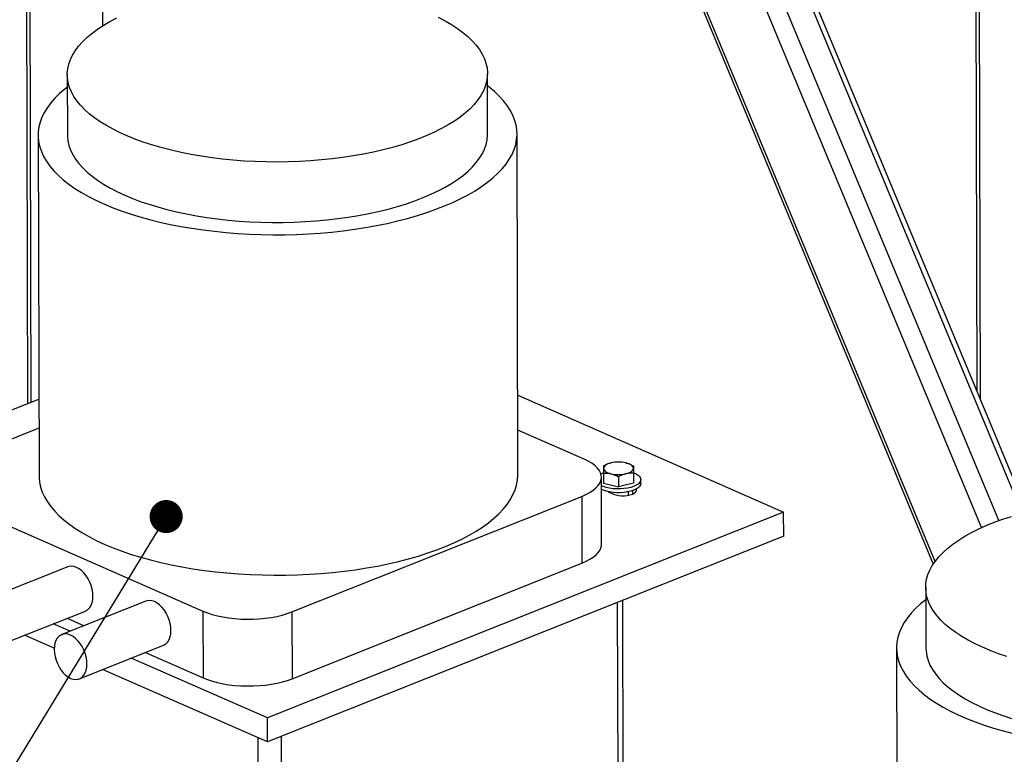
# Model space of a CAD drawing. Header units: millimetres. Extents: x 5 to 589, y 5 to 415.
# Tile 56 of 95: x 492 to 521, y 182 to 204. Entities that reach past the tile are written whole.
import ezdxf

# ---------------------------------------------------------------- set-up
doc = ezdxf.new("R2010")
doc.units = ezdxf.units.MM
doc.layers.add('NOTES', color=6, linetype='Continuous')
doc.layers.add('TRAIT-FORT', color=4, linetype='Continuous', lineweight=25)
doc.dimstyles.new('SLDDIMSTYLE7', dxfattribs={"dimtxt": 0.18, "dimasz": 1, "dimexe": 0, "dimexo": 0.0625, "dimgap": 0, "dimtad": 0, "dimtih": 1, "dimtoh": 1, "dimdec": 0, "dimrnd": 1e-09, "dimzin": 0, "dimdsep": 46, "dimtxsty": 'Standard', "dimblk1": 'DOT', "dimblk2": 'DOT', "dimsah": 1, "dimcen": 0.09, "dimadec": 0, "dimazin": 0, "dimtfac": 1, "dimtdec": 0, "dimtofl": 0, "dimtmove": 0, "dimatfit": 3, "dimldrblk": 'DOT', "dimfxl": 0, "dimfrac": 2, "dimtolj": 1, "dimtzin": 0, "dimarcsym": 0})

# ---------------------------------------------------------------- blocks, each defined once
blk = doc.blocks.new('_Dot')
at = {"color": 0, "linetype": 'ByBlock', "lineweight": -2}
blk.add_line((-0.5, 0), (-1, 0), dxfattribs=at)
at = {"color": 0, "linetype": 'ByBlock', "const_width": 0.5}
blk.add_lwpolyline([(-0.25, 0, 1), (0.25, 0, 1)], format="xyb", close=True, dxfattribs=at)

msp = doc.modelspace()

# ---------------------------------------------------------------- linework, layer by layer
at = {"layer": 'TRAIT-FORT', "color": 4, "linetype": 'Continuous', "lineweight": 25}
for p, q in [((494.1057, 203.7317), (494.084, 211.5632)), ((509.4883, 210.8322), (519.2012, 187.4549)), ((519.2605, 187.5401), (509.6041, 210.7813)), ((491.7789, 210.6444), (491.8298, 192.3083)), ((491.939, 192.3518), (491.8881, 210.6879)), ((520.6616, 188.5595), (511.836, 209.8012)), ((521.1825, 188.7711), (512.5807, 209.4742)), ((521.8934, 188.9946), (513.5638, 209.0425)), ((522.0402, 189.0332), (513.763, 208.955)), ((520.4818, 207.1718), (520.522, 192.6873)), ((520.6321, 192.4224), (520.5913, 207.1237)), ((493.029, 202.2465), (493.034, 200.4216)), ((505.734, 200.4568), (505.7289, 202.2818)), ((492.1451, 200.4191), (492.1736, 190.1292)), ((506.6515, 190.1694), (506.623, 200.4593)), ((484.2876, 189.3019), (492.1672, 192.4428)), ((506.6449, 192.5584), (514.6821, 189.029)), ((492.1697, 191.5614), (489.5564, 190.5198)), ((508.6506, 190.6301), (506.6478, 191.5096)), ((509.2382, 190.2049), (509.239, 189.9008)), ((510.1382, 190.206), (510.139, 189.9019)), ((510.1395, 190.4233), (510.1404, 190.1192)), ((509.1783, 188.0655), (509.1727, 190.0842)), ((509.239, 189.9008), (509.6883, 189.7927)), ((509.6875, 190.0968), (509.6883, 189.7927)), ((510.139, 189.9019), (509.6883, 189.7927)), ((510.1404, 190.1192), (510.139, 189.9019)), ((510.365, 189.8984), (510.3647, 190.0119)), ((509.3791, 189.6452), (509.5427, 189.5733)), ((509.3907, 189.6428), (509.3907, 189.6401)), ((509.991, 189.5357), (509.9907, 189.6444)), ((510.1241, 189.5749), (510.1238, 189.6812)), ((489.4838, 189.3932), (497.127, 186.0368)), ((499.8201, 186.0127), (508.578, 189.5035)), ((508.578, 189.5035), (508.5836, 187.4848)), ((514.6821, 189.029), (499.0754, 182.8082)), ((514.6841, 188.3024), (514.6821, 189.029)), ((514.6841, 188.3024), (499.0774, 182.0815)), ((493.0421, 187.3733), (490.5015, 186.3606)), ((499.8257, 183.9939), (508.5836, 187.4848)), ((518.9761, 186.7504), (518.9812, 184.9255)), ((495.4015, 186.3372), (492.8609, 185.3245)), ((509.8771, 165.3313), (509.8187, 186.363)), ((491.0337, 185.0253), (493.5743, 186.038)), ((497.127, 186.0368), (497.1326, 184.0181)), ((499.8201, 186.0127), (499.8257, 183.9939)), ((509.7179, 166.2969), (509.6624, 186.3007)), ((493.0283, 185.8204), (493.5406, 185.5954)), ((493.1147, 185.4257), (492.6025, 185.6506)), ((492.6334, 184.9113), (491.7361, 185.3053)), ((493.3931, 183.9893), (495.9337, 185.002)), ((518.0922, 184.923), (518.1208, 174.6331)), ((499.0754, 182.8082), (494.9618, 184.6146)), ((495.3877, 184.7843), (497.1326, 184.0181)), ((499.0774, 182.0815), (494.0955, 184.2692)), ((499.0774, 182.0815), (499.0754, 182.8082)), ((498.8581, 158.8219), (498.7932, 182.2063)), ((499.5649, 158.8155), (499.4999, 182.2499))]:
    msp.add_line(p, q, dxfattribs=at)
at = {"layer": 'TRAIT-FORT', "color": 4, "linetype": 'Continuous', "lineweight": 25, "flags": 128}
for points in [[(504.2376, 203.9853), (504.4466, 203.8761), (504.6415, 203.7625), (504.8217, 203.6447), (504.9867, 203.523), (505.1362, 203.3978), (505.2695, 203.2695), (505.3865, 203.1383), (505.4867, 203.0048), (505.5698, 202.8691), (505.6358, 202.7318), (505.6842, 202.5932), (505.7151, 202.4536), (505.7284, 202.3135), (505.7239, 202.1733), (505.7018, 202.0334), (505.6621, 201.894), (505.6048, 201.7558), (505.5302, 201.6189), (505.4384, 201.4838), (505.3297, 201.3509), (505.2045, 201.2206), (505.063, 201.0931), (504.9057, 200.9689), (504.733, 200.8484), (504.5453, 200.7318), (504.3433, 200.6194), (504.1274, 200.5116), (503.8983, 200.4088), (503.6566, 200.311), (503.4029, 200.2188), (503.1381, 200.1322), (502.8628, 200.0516), (502.5777, 199.9771), (502.2838, 199.909), (501.9817, 199.8475), (501.6724, 199.7927), (501.3567, 199.7448), (501.0355, 199.704), (500.7097, 199.6702), (500.3801, 199.6437), (500.0478, 199.6245), (499.7136, 199.6127), (499.3785, 199.6082), (499.0434, 199.6112), (498.7092, 199.6215), (498.3769, 199.6392), (498.0473, 199.6642), (497.7215, 199.6965), (497.4003, 199.7359), (497.0847, 199.7824), (496.7754, 199.8358), (496.4733, 199.8959), (496.1794, 199.9627), (495.8944, 200.0358), (495.6191, 200.1152), (495.3543, 200.2006), (495.1007, 200.2917), (494.859, 200.3883), (494.6299, 200.4902), (494.4141, 200.597), (494.2121, 200.7084), (494.0244, 200.8242), (493.8518, 200.944), (493.6945, 201.0674), (493.5531, 201.1942), (493.4279, 201.324), (493.3192, 201.4564), (493.2275, 201.5911), (493.153, 201.7276), (493.0957, 201.8657), (493.056, 202.0048), (493.0339, 202.1447), (493.0295, 202.2848), (493.0428, 202.425), (493.0738, 202.5647), (493.1223, 202.7035), (493.1883, 202.8411), (493.2715, 202.9772), (493.3718, 203.1112), (493.4887, 203.2429), (493.6222, 203.3718), (493.7716, 203.4977), (493.9367, 203.6201), (494.1169, 203.7387), (494.3118, 203.8532), (494.5209, 203.9633)], [(493.03, 201.8753), (492.9532, 201.8147), (492.7967, 201.6796), (492.6563, 201.5415), (492.5324, 201.4007), (492.4253, 201.2575), (492.3351, 201.1124), (492.2623, 200.9655), (492.2068, 200.8174), (492.1689, 200.6684), (492.1487, 200.5188), (492.1462, 200.3691), (492.1614, 200.2194), (492.1943, 200.0704), (492.2447, 199.9222), (492.3127, 199.7753), (492.3979, 199.63), (492.5002, 199.4867), (492.6194, 199.3458), (492.7551, 199.2075), (492.9071, 199.0722), (493.0749, 198.9402), (493.2581, 198.812), (493.4564, 198.6877), (493.6691, 198.5677), (493.8959, 198.4523), (494.136, 198.3417), (494.389, 198.2363), (494.6542, 198.1363), (494.931, 198.0419), (495.2187, 197.9534), (495.5166, 197.8709), (495.824, 197.7948), (496.14, 197.7251), (496.464, 197.662), (496.7952, 197.6058), (497.1327, 197.5565), (497.4757, 197.5142), (497.8233, 197.4791), (498.1748, 197.4512), (498.5293, 197.4307), (498.8858, 197.4175), (499.2436, 197.4117), (499.6017, 197.4133), (499.9592, 197.4224), (500.3154, 197.4388), (500.6693, 197.4625), (501.02, 197.4935), (501.3667, 197.5318), (501.7086, 197.5771), (502.0448, 197.6295), (502.3745, 197.6887), (502.6968, 197.7547), (503.0111, 197.8272), (503.3165, 197.9062), (503.6122, 197.9913), (503.8976, 198.0824), (504.172, 198.1793), (504.4346, 198.2817), (504.6849, 198.3894), (504.9222, 198.5021)], [(504.9222, 198.5021), (505.146, 198.6196), (505.3556, 198.7415), (505.5507, 198.8675), (505.7306, 198.9975), (505.8951, 199.1309), (506.0436, 199.2675), (506.1757, 199.407), (506.2913, 199.5491), (506.39, 199.6933), (506.4715, 199.8393), (506.5357, 199.9868), (506.5824, 200.1354), (506.6114, 200.2848), (506.6228, 200.4345), (506.6165, 200.5842), (506.5924, 200.7336), (506.5508, 200.8823), (506.4915, 201.0299), (506.4149, 201.176), (506.3211, 201.3203), (506.2103, 201.4625), (506.0828, 201.6022), (505.9389, 201.739), (505.779, 201.8727), (505.73, 201.9106)], [(493.034, 200.4216), (493.0346, 200.3898), (493.0478, 200.2497), (493.0787, 200.1102), (493.1272, 199.9716), (493.1931, 199.8342), (493.2763, 199.6986), (493.3765, 199.565), (493.4935, 199.4339), (493.6268, 199.3055), (493.7762, 199.1804), (493.9413, 199.0587), (494.1215, 198.9409), (494.3164, 198.8272), (494.5254, 198.7181), (494.7479, 198.6137), (494.9834, 198.5144), (495.2311, 198.4205), (495.4904, 198.3323), (495.7605, 198.2499), (496.0408, 198.1735), (496.3304, 198.1036), (496.6285, 198.0401), (496.9342, 197.9833), (497.2468, 197.9333), (497.5654, 197.8904), (497.889, 197.8545), (498.2168, 197.8259), (498.5478, 197.8045), (498.8812, 197.7905), (499.2159, 197.7838), (499.5512, 197.7846), (499.886, 197.7927), (500.2193, 197.8083), (500.5504, 197.8311), (500.8782, 197.8613), (501.2018, 197.8986), (501.5204, 197.943), (501.833, 197.9944), (502.1388, 198.0525), (502.4369, 198.1174), (502.7265, 198.1887), (503.0067, 198.2662), (503.2769, 198.3498), (503.5363, 198.4393), (503.784, 198.5343), (504.0195, 198.6347), (504.2421, 198.74)], [(504.2421, 198.74), (504.4511, 198.8501), (504.6461, 198.9646), (504.8263, 199.0833), (504.9914, 199.2057), (505.1408, 199.3315), (505.2742, 199.4605), (505.3912, 199.5922), (505.4915, 199.7262), (505.5747, 199.8622), (505.6407, 199.9998), (505.6892, 200.1387), (505.7201, 200.2784), (505.7334, 200.4185), (505.734, 200.4568)], [(508.578, 189.5035), (508.7072, 189.5603), (508.8226, 189.6221), (508.923, 189.6883), (509.0075, 189.7583), (509.0752, 189.8313), (509.1255, 189.9067), (509.1579, 189.9838), (509.1721, 190.0618), (509.1679, 190.14), (509.1455, 190.2176), (509.1049, 190.2938), (509.0467, 190.368), (508.9714, 190.4394), (508.8796, 190.5073), (508.7723, 190.5711), (508.6506, 190.6301)], [(509.4648, 190.5134), (509.4157, 190.4996), (509.3714, 190.4834), (509.3325, 190.4648), (509.2996, 190.4443), (509.2735, 190.4222), (509.2544, 190.3988), (509.2428, 190.3747), (509.2387, 190.3501)], [(510.1387, 190.3512), (510.135, 190.3757), (510.1237, 190.3999), (510.1049, 190.4232), (510.079, 190.4452), (510.0465, 190.4657), (510.0078, 190.4841), (509.9636, 190.5003), (509.9148, 190.5139)], [(509.2387, 190.3501), (509.2424, 190.3256), (509.2538, 190.3014), (509.2725, 190.2781), (509.2984, 190.2561), (509.331, 190.2356), (509.3697, 190.2172), (509.4139, 190.201), (509.4627, 190.1874)], [(509.9127, 190.1879), (509.9617, 190.2017), (510.0061, 190.2179), (510.045, 190.2365), (510.0779, 190.257), (510.104, 190.2791), (510.1231, 190.3025), (510.1347, 190.3266), (510.1387, 190.3512)], [(510.1401, 190.2213), (510.1465, 190.2189), (510.2221, 190.1848), (510.2831, 190.1459), (510.328, 190.1034), (510.3554, 190.0582), (510.3647, 190.0118), (510.3556, 189.9653)], [(492.1736, 190.1292), (492.1748, 190.0792), (492.1899, 189.9296), (492.2228, 189.7805), (492.2733, 189.6323), (492.3412, 189.4854), (492.4264, 189.3401), (492.5288, 189.1968), (492.648, 189.0559), (492.7837, 188.9176), (492.9357, 188.7823), (493.1035, 188.6504), (493.2867, 188.5221), (493.4849, 188.3978), (493.6977, 188.2778), (493.9244, 188.1624), (494.1646, 188.0519), (494.4176, 187.9464), (494.6828, 187.8464), (494.9596, 187.752), (495.2473, 187.6635), (495.5452, 187.581), (495.8525, 187.5049), (496.1686, 187.4352), (496.4926, 187.3721), (496.8238, 187.3159), (497.1612, 187.2666), (497.5042, 187.2243), (497.8519, 187.1892), (498.2034, 187.1614), (498.5578, 187.1408), (498.9144, 187.1276), (499.2721, 187.1218), (499.6302, 187.1235), (499.9878, 187.1325), (500.3439, 187.1489), (500.6978, 187.1726), (501.0486, 187.2037), (501.3953, 187.2419), (501.7372, 187.2873), (502.0733, 187.3396), (502.403, 187.3989), (502.7254, 187.4648), (503.0396, 187.5374), (503.345, 187.6163), (503.6408, 187.7014), (503.9262, 187.7925), (504.2005, 187.8894), (504.4632, 187.9918), (504.7135, 188.0995), (504.9508, 188.2122)], [(504.9508, 188.2122), (505.1745, 188.3297), (505.3842, 188.4516), (505.5792, 188.5777), (505.7592, 188.7076), (505.9236, 188.841), (506.0721, 188.9776), (506.2043, 189.1171), (506.3199, 189.2592), (506.4185, 189.4034), (506.5001, 189.5494), (506.5642, 189.6969), (506.6109, 189.8455), (506.64, 189.9949), (506.6514, 190.1446), (506.6515, 190.1694)], [(510.3556, 189.9653), (510.3283, 189.92), (510.2836, 189.8772), (510.2227, 189.838), (510.1472, 189.8035), (510.0593, 189.7746), (509.9613, 189.7522), (509.8559, 189.7368), (509.7459, 189.7288), (509.6344, 189.7285), (509.5245, 189.7359), (509.419, 189.7508), (509.3209, 189.7727), (509.2329, 189.8011), (509.1735, 189.827)], [(510.365, 189.8984), (510.365, 189.8982), (510.3559, 189.8517)], [(510.3559, 189.8517), (510.3286, 189.8065), (510.2839, 189.7637), (510.223, 189.7245), (510.1475, 189.69), (510.0596, 189.6611), (509.9616, 189.6386), (509.8562, 189.6232), (509.7462, 189.6153), (509.6347, 189.615), (509.5248, 189.6224), (509.4193, 189.6372), (509.3212, 189.6592), (509.2332, 189.6876), (509.1738, 189.7134)], [(509.5427, 189.5733), (509.6112, 189.5494), (509.6908, 189.5324), (509.7776, 189.5233), (509.8671, 189.5225), (509.955, 189.53), (510.0367, 189.5455), (510.1082, 189.5683), (510.1659, 189.597), (510.2069, 189.6304), (510.2292, 189.6668), (510.2316, 189.7042), (510.2227, 189.7278)], [(521.4325, 184.6611), (521.1732, 184.7493), (520.9254, 184.8432), (520.69, 184.9425), (520.4674, 185.0469), (520.2584, 185.156), (520.0635, 185.2697), (519.8833, 185.3875), (519.7183, 185.5092), (519.5689, 185.6343), (519.4355, 185.7627), (519.3186, 185.8938), (519.2184, 186.0274), (519.1352, 186.163), (519.0693, 186.3004), (519.0208, 186.439), (518.9899, 186.5785), (518.9767, 186.7186), (518.9811, 186.8588), (519.0032, 186.9988), (519.043, 187.1381), (519.1003, 187.2764), (519.1749, 187.4133), (519.2667, 187.5483), (519.3753, 187.6812), (519.5006, 187.8116), (519.642, 187.939), (519.7994, 188.0632), (519.9721, 188.1838), (520.1597, 188.3004), (520.3618, 188.4127), (520.5777, 188.5205), (520.8068, 188.6234), (521.0485, 188.7211), (521.3021, 188.8134), (521.567, 188.8999)], [(508.5836, 187.4848), (508.7128, 187.5416), (508.8282, 187.6034), (508.9286, 187.6696), (509.0131, 187.7395), (509.0808, 187.8126), (509.1311, 187.888), (509.1635, 187.9651), (509.1777, 188.0431), (509.1783, 188.0655)], [(493.5743, 186.038), (493.6002, 186.0499), (493.659, 186.0905), (493.7092, 186.1463), (493.7495, 186.2159), (493.7789, 186.2975), (493.7967, 186.3891), (493.8025, 186.4886), (493.7962, 186.5934), (493.7778, 186.7009), (493.7478, 186.8086), (493.7071, 186.9137), (493.6565, 187.0138), (493.5973, 187.1062), (493.531, 187.1887), (493.4593, 187.2594), (493.3838, 187.3165), (493.3064, 187.3584), (493.2291, 187.3844), (493.1537, 187.3936), (493.0822, 187.3858), (493.0421, 187.3733)], [(495.9337, 185.002), (495.9596, 185.0138), (496.0184, 185.0545), (496.0686, 185.1102), (496.1089, 185.1798), (496.1383, 185.2614), (496.1561, 185.3531), (496.1619, 185.4525), (496.1555, 185.5573), (496.1372, 185.6649), (496.1072, 185.7725), (496.0664, 185.8777), (496.0158, 185.9777), (495.9567, 186.0701), (495.8904, 186.1527), (495.8186, 186.2233), (495.7431, 186.2804), (495.6658, 186.3224), (495.5885, 186.3483), (495.5131, 186.3575), (495.4416, 186.3498), (495.4015, 186.3372)], [(518.9771, 186.3792), (518.8201, 186.2514), (518.6716, 186.1148), (518.5394, 185.9753), (518.4239, 185.8333), (518.3252, 185.6891), (518.2437, 185.543), (518.1795, 185.3955), (518.1328, 185.2469), (518.1038, 185.0976), (518.0924, 184.9478), (518.0987, 184.7981), (518.1228, 184.6487), (518.1644, 184.5), (518.2236, 184.3525), (518.3003, 184.2063), (518.3941, 184.062), (518.5049, 183.9198), (518.6324, 183.7801), (518.7762, 183.6433), (518.9362, 183.5097), (519.1118, 183.3795), (519.3026, 183.2532), (519.5081, 183.131), (519.7279, 183.0133), (519.9614, 182.9003), (520.2081, 182.7923), (520.4673, 182.6895), (520.7384, 182.5923), (521.0207, 182.5008), (521.3136, 182.4153), (521.6163, 182.3359)], [(497.127, 186.0368), (497.2621, 185.9831), (497.4092, 185.9352), (497.5669, 185.8935), (497.7337, 185.8586), (497.908, 185.8307), (498.088, 185.8101), (498.2721, 185.7969), (498.4585, 185.7914), (498.6454, 185.7936), (498.831, 185.8034), (499.0135, 185.8208), (499.1912, 185.8455), (499.3623, 185.8774), (499.5252, 185.9162), (499.6783, 185.9614), (499.8201, 186.0127)], [(493.6213, 184.4398), (493.6149, 184.5446), (493.5965, 184.6522), (493.5666, 184.7598), (493.5258, 184.865), (493.4752, 184.965), (493.4161, 185.0574), (493.3498, 185.14), (493.278, 185.2107), (493.2025, 185.2677), (493.1252, 185.3097), (493.0478, 185.3356), (492.9725, 185.3448), (492.9009, 185.3371), (492.8349, 185.3126), (492.7761, 185.272), (492.726, 185.2162), (492.6857, 185.1467), (492.6563, 185.0651), (492.6385, 184.9734), (492.6326, 184.8739), (492.639, 184.7692), (492.6574, 184.6616), (492.6873, 184.5539), (492.7281, 184.4488), (492.7787, 184.3488), (492.8379, 184.2563), (492.9042, 184.1738), (492.9759, 184.1031), (493.0514, 184.0461), (493.1288, 184.0041), (493.2061, 183.9782), (493.2814, 183.9689), (493.353, 183.9767), (493.419, 184.0012), (493.4778, 184.0418), (493.5279, 184.0976), (493.5682, 184.1671), (493.5976, 184.2487), (493.6155, 184.3404), (493.6213, 184.4398)], [(518.9812, 184.9255), (518.9861, 184.8236), (519.0082, 184.6838), (519.0479, 184.5446), (519.1052, 184.4066), (519.1797, 184.2701), (519.2714, 184.1354), (519.3801, 184.003), (519.5053, 183.8732), (519.6467, 183.7464), (519.804, 183.6229), (519.9766, 183.5032), (520.1643, 183.3874), (520.3663, 183.2759), (520.5821, 183.1691), (520.8112, 183.0673), (521.0529, 182.9707), (521.3065, 182.8796), (521.5713, 182.7942)], [(497.1326, 184.0181), (497.2677, 183.9643), (497.4148, 183.9164), (497.5725, 183.8748), (497.7393, 183.8399), (497.9136, 183.8119), (498.0936, 183.7913), (498.2777, 183.7782), (498.4641, 183.7727), (498.651, 183.7748), (498.8366, 183.7846), (499.0191, 183.802), (499.1968, 183.8268), (499.3679, 183.8587), (499.5308, 183.8974), (499.6839, 183.9426), (499.8257, 183.9939)]]:
    msp.add_lwpolyline(points, dxfattribs=at)
at = {"layer": 'TRAIT-FORT', "color": 4, "linetype": 'Continuous', "lineweight": 25}
for centre, radius, start, end in [((509.6909, 189.5325), 1.0066, 77.15201, 102.98445), ((509.4679, 189.602), 0.6582, 110.78943, 118.85436), ((509.6866, 191.1688), 1.0066, 257.15201, 282.98445)]:
    msp.add_arc(centre, radius, start, end, dxfattribs=at)
for points, knots in [([(509.4648, 190.5134), (509.4594, 190.512), (509.4366, 190.5063), (509.3961, 190.4938), (509.3436, 190.4735), (509.2913, 190.4497), (509.2568, 190.4314), (509.2395, 190.4223)], [0, 0, 0, 0, 0.07005562, 0.29981264, 0.53083129, 0.76502558, 1, 1, 1, 1]), ([(509.9148, 190.5139), (509.9201, 190.5126), (509.9429, 190.5069), (509.9832, 190.4945), (510.0356, 190.4743), (510.0879, 190.4507), (510.1223, 190.4325), (510.1395, 190.4233)], [0, 0, 0, 0, 0.0700556, 0.2998126, 0.5308313, 0.7650256, 1, 1, 1, 1]), ([(509.2387, 190.3501), (509.2387, 190.3417), (509.2386, 190.3258), (509.2385, 190.2983), (509.2384, 190.2695), (509.2383, 190.2384), (509.2382, 190.2161), (509.2382, 190.2049)], [0, 0, 0, 0, 0.21908612, 0.41283615, 0.60727282, 0.8034231, 1, 1, 1, 1]), ([(509.2382, 190.2049), (509.2563, 190.2058), (509.2926, 190.2075), (509.3483, 190.2056), (509.4051, 190.1997), (509.4435, 190.1915), (509.4627, 190.1874)], [0, 0, 0, 0, 0.2472686, 0.4953626, 0.746874, 1, 1, 1, 1]), ([(509.2395, 190.4223), (509.2395, 190.4195), (509.2394, 190.4139), (509.2392, 190.4027), (509.239, 190.3886), (509.2389, 190.3715), (509.2388, 190.3573), (509.2387, 190.3501)], [0, 0, 0, 0, 0.1947331, 0.3943865, 0.5945898, 0.7968571, 1, 1, 1, 1]), ([(509.4627, 190.1874), (509.468, 190.1861), (509.4908, 190.1804), (509.5312, 190.168), (509.5836, 190.1478), (509.6358, 190.1241), (509.6702, 190.1059), (509.6875, 190.0968)], [0, 0, 0, 0, 0.07005562, 0.29981264, 0.53083129, 0.76502558, 1, 1, 1, 1]), ([(509.9127, 190.1879), (509.9074, 190.1866), (509.8845, 190.1809), (509.8441, 190.1683), (509.7916, 190.148), (509.7392, 190.1242), (509.7047, 190.106), (509.6875, 190.0968)], [0, 0, 0, 0, 0.0700556, 0.2998126, 0.5308313, 0.7650256, 1, 1, 1, 1]), ([(510.1382, 190.206), (510.12, 190.2068), (510.0835, 190.2084), (510.0275, 190.2064), (509.9705, 190.2004), (509.932, 190.1921), (509.9127, 190.1879)], [0, 0, 0, 0, 0.2472686, 0.4953626, 0.746874, 1, 1, 1, 1]), ([(510.1387, 190.3512), (510.1387, 190.3428), (510.1386, 190.3269), (510.1385, 190.2994), (510.1384, 190.2706), (510.1383, 190.2395), (510.1382, 190.2172), (510.1382, 190.206)], [0, 0, 0, 0, 0.2190861, 0.4128361, 0.6072728, 0.8034231, 1, 1, 1, 1]), ([(510.1395, 190.4233), (510.1395, 190.422), (510.1394, 190.4194), (510.1393, 190.4099), (510.139, 190.3918), (510.1388, 190.3648), (510.1387, 190.3512)], [0, 0, 0, 0, 0.0973863, 0.1948131, 0.5946686, 1, 1, 1, 1])]:
    msp.add_open_spline(points, degree=3, knots=knots, dxfattribs=at)

# ---------------------------------------------------------------- leaders
at = {"layer": 'NOTES', "color": 211}
msp.add_leader([(496.017, 188.8938), (469.315, 145.1624)], dimstyle='SLDDIMSTYLE7', dxfattribs=at)

doc.saveas('drawing.dxf')
